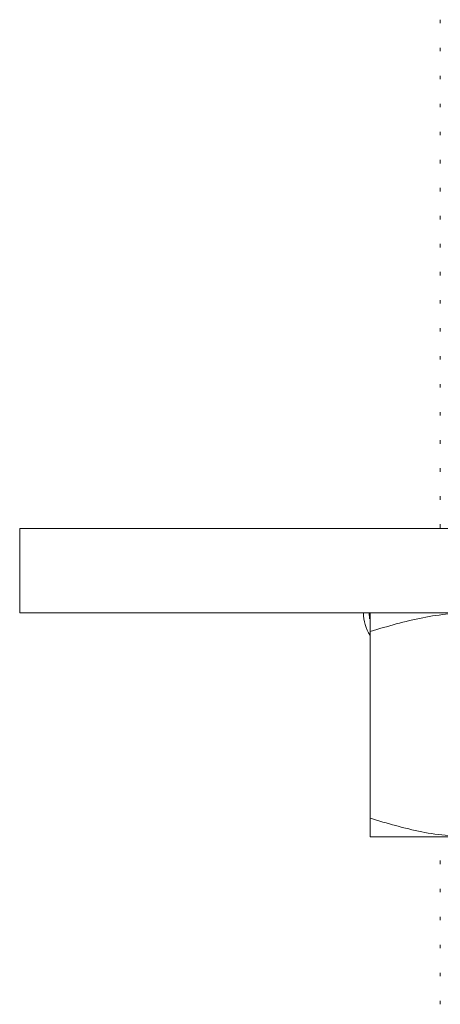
# Model space of a CAD drawing. Header units: millimetres. Extents: x 0 to 210, y 0 to 297.
# Tile 19 of 38: x 54 to 69, y 226 to 261. Entities that reach past the tile are written whole.
import ezdxf

# ---------------------------------------------------------------- set-up
doc = ezdxf.new("R2010")
doc.units = ezdxf.units.MM
doc.linetypes.add('HIDDEN', pattern=[1.905, 1.27, -0.635])
doc.layers.add('FORMAT', color=7, linetype='HIDDEN')

msp = doc.modelspace()

# ---------------------------------------------------------------- linework, layer by layer
at = {"color": 7, "linetype": 'Continuous', "lineweight": 15}
for p, q in [((53.592, 242.691), (93.592, 242.691)), ((53.592, 242.691), (53.592, 239.691)), ((53.592, 239.691), (93.592, 239.691)), ((66.054, 239.691), (66.068, 239.468)), ((66.092, 232.36), (66.092, 239.021))]:
    msp.add_line(p, q, dxfattribs=at)
at = {"color": 7, "linetype": 'Continuous', "lineweight": 15, "flags": 128}
msp.add_lwpolyline([(69.842, 231.691), (69.113, 231.691), (68.445, 231.691), (67.846, 231.691), (67.326, 231.691), (66.889, 231.691), (66.544, 231.691), (66.294, 231.691), (66.143, 231.691), (66.092, 231.691)], dxfattribs=at)
at = {"color": 7, "linetype": 'Continuous', "lineweight": 15}
msp.add_arc((67.353, 239.691), 1.5, 180, 212.8001, dxfattribs=at)
for points, knots in [([(69.842, 239.691), (69.528, 239.681), (68.901, 239.663), (67.639, 239.482), (66.713, 239.206), (66.092, 239.021)], [0, 0, 0, 0, 0.247333, 0.494707, 1, 1, 1, 1]), ([(66.092, 239.021), (66.092, 239.203), (66.092, 239.478), (66.092, 239.662), (66.092, 239.681), (66.092, 239.691)], [0, 0, 0, 0, 0.4952544, 0.7476497, 1, 1, 1, 1]), ([(66.092, 232.36), (66.701, 232.178), (67.62, 231.903), (68.881, 231.72), (69.521, 231.7), (69.841, 231.691)], [0, 0, 0, 0, 0.495257, 0.747651, 1, 1, 1, 1]), ([(66.092, 231.691), (66.092, 231.7), (66.092, 231.718), (66.092, 231.899), (66.092, 232.175), (66.092, 232.36)], [0, 0, 0, 0, 0.247332, 0.494704, 1, 1, 1, 1])]:
    msp.add_open_spline(points, degree=3, knots=knots, dxfattribs=at)
at = {"layer": 'FORMAT', "linetype": 'Continuous', "lineweight": 15}
for p, q in [((68.592, 260.846), (68.592, 260.721)), ((68.592, 259.846), (68.592, 259.721)), ((68.592, 258.846), (68.592, 258.721)), ((68.592, 257.846), (68.592, 257.721)), ((68.592, 256.846), (68.592, 256.721)), ((68.592, 255.846), (68.592, 255.721)), ((68.592, 254.846), (68.592, 254.721)), ((68.592, 253.846), (68.592, 253.721)), ((68.592, 252.846), (68.592, 252.721)), ((68.592, 251.846), (68.592, 251.721)), ((68.592, 250.846), (68.592, 250.721)), ((68.592, 249.846), (68.592, 249.721)), ((68.592, 248.846), (68.592, 248.721)), ((68.592, 247.846), (68.592, 247.721)), ((68.592, 246.846), (68.592, 246.721)), ((68.592, 245.846), (68.592, 245.721)), ((68.592, 244.846), (68.592, 244.721)), ((68.592, 243.846), (68.592, 243.721)), ((68.592, 242.846), (68.592, 242.721)), ((68.592, 230.846), (68.592, 230.721)), ((68.592, 229.846), (68.592, 229.721)), ((68.592, 228.846), (68.592, 228.721)), ((68.592, 227.846), (68.592, 227.721)), ((68.592, 226.846), (68.592, 226.721)), ((68.592, 225.846), (68.592, 225.721))]:
    msp.add_line(p, q, dxfattribs=at)

doc.saveas('drawing.dxf')
